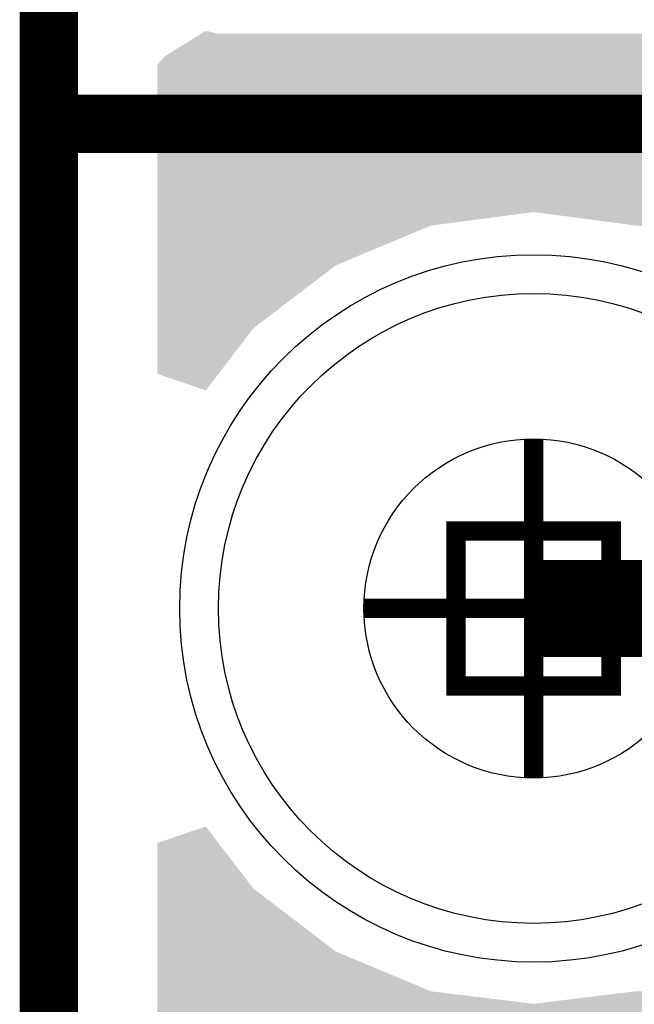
# Model space of a CAD drawing. Extents: x -0.05 to 0.95, y -0.15 to 2.1.
# Tile 50 of 188: x -0.05 to 0.01, y 0.56 to 0.66. Entities that reach past the tile are written whole.
import ezdxf

# ---------------------------------------------------------------- set-up
doc = ezdxf.new("R2010")
doc.units = 0
doc.layers.get('0').update_dxf_attribs({"linetype": 'CONTINUOUS'})
for name, color, linetype in [('LTE_IOT_23_CLICK_V101A_G1', 7, 'CONTINUOUS'), ('LTE_IOT_23_CLICK_V101A_G2', 6, 'CONTINUOUS'), ('LTE_IOT_23_CLICK_V101A_GBL', 1, 'CONTINUOUS'), ('LTE_IOT_23_CLICK_V101A_GBO', 4, 'CONTINUOUS'), ('LTE_IOT_23_CLICK_V101A_GBS', 5, 'CONTINUOUS'), ('LTE_IOT_23_CLICK_V101A_GD1', 10, 'CONTINUOUS'), ('LTE_IOT_23_CLICK_V101A_GG1', 14, 'CONTINUOUS'), ('LTE_IOT_23_CLICK_V101A_GKO', 9, 'CONTINUOUS'), ('LTE_IOT_23_CLICK_V101A_GTL', 12, 'CONTINUOUS'), ('LTE_IOT_23_CLICK_V101A_GTO', 11, 'CONTINUOUS'), ('LTE_IOT_23_CLICK_V101A_GTS', 8, 'CONTINUOUS'), ('LTE_IOT_23_CLICK_V101A_TXT', 15, 'CONTINUOUS')]:
    doc.layers.add(name, color=color, linetype=linetype)

# ---------------------------------------------------------------- blocks, each defined once
blk = doc.blocks.new('ROUND_4')
blk.add_circle((0, 0), 0.0325)
blk = doc.blocks.new('ROUND_70')
blk.add_circle((0, 0), 0.0365)
blk = doc.blocks.new('ROUND_149')
blk.add_circle((0, 0), 0.0175)

msp = doc.modelspace()

# ---------------------------------------------------------------- linework, layer by layer
at = {"layer": 'LTE_IOT_23_CLICK_V101A_G1'}
for points in [[(-0.03428, 0.6593), (-0.0338, 0.6596), (-0.0325, 0.6593), (-0.0338, 0.6596)], [(-0.038, 0.657), (-0.03445, 0.6592), (0.9388, 0.657), (0.9388, 0.6592)], [(-0.03445, 0.6592), (-0.03428, 0.6593), (0.9, 0.6592), (0.89918, 0.6593)], [(-0.0388, 0.6561), (-0.038, 0.657), (0.9388, 0.6561), (0.9388, 0.657)], [(-0.0388, 0.6409), (-0.0388, 0.6561), (0.9388, 0.6409), (0.9388, 0.6561)], [(-0.0388, 0.6395), (-0.0388, 0.6409), (-0.0106, 0.6395), (0, 0.6409)], [(0.0106, 0.6395), (0, 0.6409), (0.8894, 0.6395), (0.9, 0.6409)], [(-0.0388, 0.6354), (-0.0388, 0.6395), (-0.0204, 0.6354), (-0.0106, 0.6395)], [(-0.0388, 0.6289), (-0.0388, 0.6354), (-0.0289, 0.6289), (-0.0204, 0.6354)], [(-0.0388, 0.6242), (-0.0388, 0.6289), (-0.0325, 0.6242), (-0.0289, 0.6289)], [(-0.0338, 0.6225), (-0.0388, 0.6242), (-0.0338, 0.6225), (-0.0325, 0.6242)], [(-0.0388, 0.5758), (-0.0338, 0.5775), (-0.0325, 0.5758), (-0.0338, 0.5775)], [(-0.0388, 0.5711), (-0.0388, 0.5758), (-0.0289, 0.5711), (-0.0325, 0.5758)], [(-0.0388, 0.5646), (-0.0388, 0.5711), (-0.0204, 0.5646), (-0.0289, 0.5711)], [(-0.0388, 0.5605), (-0.0388, 0.5646), (-0.0106, 0.5605), (-0.0204, 0.5646)], [(-0.0388, 0.5592), (-0.0388, 0.5605), (0, 0.5592), (-0.0106, 0.5605)], [(0, 0.5592), (0.0106, 0.5605), (0.9, 0.5592), (0.8894, 0.5605)], [(-0.0388, 0.5409), (-0.0388, 0.5592), (0.9388, 0.5409), (0.9388, 0.5592)]]:
    msp.add_solid(points, dxfattribs=at)
at = {"layer": 'LTE_IOT_23_CLICK_V101A_G2', "const_width": 0.01}
msp.add_lwpolyline([(0, 0.6), (0.051, 0.6)], dxfattribs=at)
at = {"layer": 'LTE_IOT_23_CLICK_V101A_G2'}
for points in [[(-0.03428, 0.6593), (-0.0338, 0.6596), (-0.0325, 0.6593), (-0.0338, 0.6596)], [(-0.038, 0.657), (-0.03428, 0.6593), (0.2128, 0.657), (0.2128, 0.6593)], [(-0.0388, 0.6561), (-0.038, 0.657), (0.2128, 0.6561), (0.2128, 0.657)], [(-0.0388, 0.6409), (-0.0388, 0.6561), (0.2128, 0.6409), (0.2128, 0.6561)], [(-0.0388, 0.6395), (-0.0388, 0.6409), (-0.0106, 0.6395), (0, 0.6409)], [(0.0106, 0.6395), (0, 0.6409), (0.2128, 0.6395), (0.2128, 0.6409)], [(-0.0388, 0.6354), (-0.0388, 0.6395), (-0.0204, 0.6354), (-0.0106, 0.6395)], [(-0.0388, 0.6289), (-0.0388, 0.6354), (-0.0289, 0.6289), (-0.0204, 0.6354)], [(-0.0388, 0.6242), (-0.0388, 0.6289), (-0.0325, 0.6242), (-0.0289, 0.6289)], [(-0.0338, 0.6225), (-0.0388, 0.6242), (-0.0338, 0.6225), (-0.0325, 0.6242)], [(-0.0388, 0.5758), (-0.0338, 0.5775), (-0.0325, 0.5758), (-0.0338, 0.5775)], [(-0.0388, 0.5711), (-0.0388, 0.5758), (-0.0289, 0.5711), (-0.0325, 0.5758)], [(-0.0388, 0.5646), (-0.0388, 0.5711), (-0.0204, 0.5646), (-0.0289, 0.5711)], [(-0.0388, 0.5605), (-0.0388, 0.5646), (-0.0106, 0.5605), (-0.0204, 0.5646)], [(-0.0388, 0.5592), (-0.0388, 0.5605), (0, 0.5592), (-0.0106, 0.5605)], [(0, 0.5592), (0.0106, 0.5605), (0.073, 0.5592), (0.0717, 0.5605)], [(-0.0388, 0.5485), (-0.0388, 0.5592), (0.0837, 0.5485), (0.073, 0.5592)]]:
    msp.add_solid(points, dxfattribs=at)
at = {"layer": 'LTE_IOT_23_CLICK_V101A_GBL', "const_width": 0.01}
msp.add_lwpolyline([(0, 0.6), (0.075, 0.6)], dxfattribs=at)
at = {"layer": 'LTE_IOT_23_CLICK_V101A_GBO', "const_width": 0.006}
msp.add_lwpolyline([(-0.05, 0.65), (0.194, 0.65)], dxfattribs=at)
msp.add_lwpolyline([(-0.05, 0.65), (0.194, 0.65)], dxfattribs=at)
at = {"layer": 'LTE_IOT_23_CLICK_V101A_GD1', "const_width": 0.002}
msp.add_lwpolyline([(-0.008, 0.592), (-0.008, 0.608), (0.008, 0.608), (0.008, 0.592), (-0.008, 0.592)], dxfattribs=at)
at = {"layer": 'LTE_IOT_23_CLICK_V101A_GG1', "const_width": 0.002}
for points in [[(0, 0.5825), (0, 0.6175)], [(-0.0175, 0.6), (0.0175, 0.6)]]:
    msp.add_lwpolyline(points, dxfattribs=at)
at = {"layer": 'LTE_IOT_23_CLICK_V101A_GKO', "const_width": 0.006}
msp.add_lwpolyline([(-0.05, -0.15), (-0.05, 2.01)], dxfattribs=at)
at = {"layer": 'LTE_IOT_23_CLICK_V101A_GTO', "const_width": 0.006}
msp.add_lwpolyline([(-0.05, 0.65), (0.153, 0.65)], dxfattribs=at)
msp.add_lwpolyline([(-0.05, 0.65), (0.153, 0.65)], dxfattribs=at)

# ---------------------------------------------------------------- block references
at = {"layer": 'LTE_IOT_23_CLICK_V101A_G2'}
msp.add_blockref('ROUND_4', (0, 0.6), dxfattribs=at)
at = {"layer": 'LTE_IOT_23_CLICK_V101A_GBL'}
msp.add_blockref('ROUND_4', (0, 0.6), dxfattribs=at)
at = {"layer": 'LTE_IOT_23_CLICK_V101A_GBS'}
msp.add_blockref('ROUND_70', (0, 0.6), dxfattribs=at)
at = {"layer": 'LTE_IOT_23_CLICK_V101A_GTL'}
msp.add_blockref('ROUND_4', (0, 0.6), dxfattribs=at)
at = {"layer": 'LTE_IOT_23_CLICK_V101A_GTS'}
msp.add_blockref('ROUND_70', (0, 0.6), dxfattribs=at)
at = {"layer": 'LTE_IOT_23_CLICK_V101A_TXT'}
msp.add_blockref('ROUND_149', (0, 0.6), dxfattribs=at)

doc.saveas('drawing.dxf')
